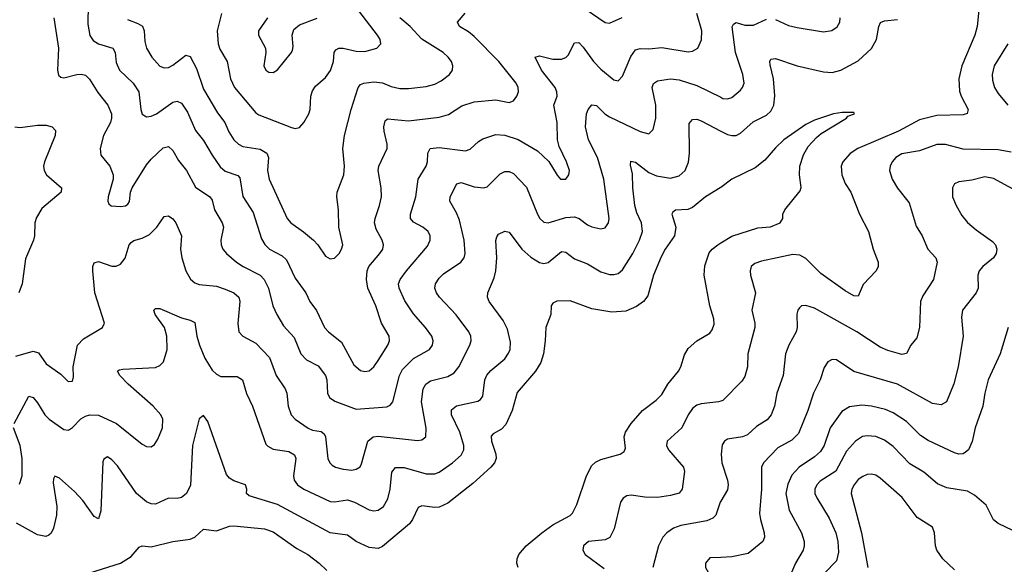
# Model space of a CAD drawing. Header units: inches. Extents: x 990586 to 1117858, y 769490 to 892071.
# Tile 44 of 248: x 1026788 to 1031299, y 861645 to 864141. Entities that reach past the tile are written whole.
import ezdxf

# ---------------------------------------------------------------- set-up
doc = ezdxf.new("R2010")
doc.units = ezdxf.units.IN
doc.header["$MEASUREMENT"] = 0
doc.layers.add('B0826', color=7, linetype='Continuous')
doc.layers.add('B0836', color=7, linetype='Continuous')

msp = doc.modelspace()

# ---------------------------------------------------------------- linework, layer by layer
at = {"layer": 'B0826', "color": 6}
for points, elevation in [([(1027102.1, 864210), (1027101.2, 864121.2), (1027109.3, 864069.3), (1027125.5, 864045.5), (1027149.4, 864030), (1027215.5, 864010), (1027226, 863990), (1027230, 863944.7), (1027245.8, 863910), (1027308.2, 863850), (1027333.5, 863810), (1027343, 863730), (1027350, 863708.3), (1027370, 863695.9), (1027390, 863698.2), (1027415.3, 863710), (1027490, 863763.6), (1027510, 863768.2), (1027530, 863758.9), (1027557, 863717), (1027593.2, 863633.2), (1027630, 863587.7), (1027670, 863519.5), (1027707.2, 863467.2), (1027730, 863446.7), (1027787.7, 863427.7), (1027796.9, 863416.9), (1027810.8, 863330.8), (1027857.3, 863257.3), (1027896.5, 863136.5), (1027910.8, 863110.8), (1027932, 863090), (1027990, 863059.3), (1028010, 863040.9), (1028050, 862957), (1028099.4, 862890), (1028117.5, 862850), (1028147.9, 862807.9), (1028185.1, 862730), (1028202.5, 862710), (1028262.7, 862662.7), (1028319.1, 862559.1), (1028350, 862533.5), (1028370, 862528.3), (1028390, 862532.4), (1028410, 862549.5), (1028430, 862579.2), (1028474.7, 862650), (1028482, 862670), (1028480.2, 862690), (1028445.1, 862750), (1028420.3, 862830), (1028383.9, 862910), (1028376.5, 862950), (1028379.8, 862990), (1028387.3, 863010), (1028438.5, 863070), (1028451.6, 863090), (1028455.6, 863110), (1028449.4, 863130), (1028421.1, 863181.1), (1028414.2, 863210), (1028416.1, 863230), (1028437.1, 863290), (1028445.8, 863330), (1028444.8, 863370), (1028431.2, 863450), (1028433.2, 863470), (1028471.9, 863550), (1028472.4, 863570), (1028457.8, 863630), (1028456.6, 863650), (1028462.9, 863677.1), (1028473.9, 863686.1), (1028570, 863677.6), (1028710, 863694.6), (1028752.9, 863707.1), (1028813.9, 863746.1), (1028870, 863765), (1028970, 863773.6), (1029030, 863762.1), (1029050.1, 863769.9), (1029065.2, 863790), (1029072.7, 863810), (1029072.1, 863830), (1029063.4, 863850), (1028982.6, 863950), (1028870, 864063.8), (1028844.9, 864084.9), (1028802.7, 864110), (1028793.9, 864130), (1028828.4, 864171.6)], 2800), ([(1027712.6, 864170), (1027693, 864090), (1027697.7, 864030), (1027705.7, 864005.7), (1027739.1, 863950), (1027754.3, 863870), (1027772.3, 863830), (1027870, 863714.7), (1027884.4, 863704.4), (1028032.9, 863647.1), (1028050, 863641.9), (1028070, 863647.5), (1028090, 863669.3), (1028112.7, 863710), (1028119.6, 863730), (1028122.8, 863790), (1028130, 863815.2), (1028144.1, 863835.9), (1028190, 863876), (1028211.9, 863908.1), (1028226.5, 863950), (1028229, 863991), (1028236.9, 864003.1), (1028249.6, 864010.4), (1028270, 864010.6), (1028330, 863996.3), (1028370, 863995.2), (1028425, 864010), (1028443, 864030), (1028439.6, 864050), (1028426.7, 864070), (1028306.8, 864226.8)], 3000), ([(1029350, 864210.8), (1029470, 864128.9), (1029490, 864124.7), (1029548.7, 864151.3)], 2800), ([(1026944.2, 864150), (1026965.4, 864010), (1026961.9, 863910), (1026966.4, 863886.4), (1026977.3, 863877.3), (1026990, 863874.4), (1027050, 863889.2), (1027070, 863891.2), (1027090, 863886.3), (1027108.8, 863868.8), (1027146.9, 863806.9), (1027191.6, 863750), (1027209.4, 863710), (1027209.7, 863690), (1027203.8, 863670), (1027172.5, 863610), (1027156.5, 863550), (1027160.5, 863520.5), (1027200.6, 863470), (1027216.8, 863430), (1027216, 863410), (1027193.2, 863330), (1027191.8, 863310), (1027197, 863297), (1027207.9, 863287.9), (1027250, 863284.2), (1027272.4, 863287.6), (1027284.1, 863295.9), (1027291.4, 863308.6), (1027296.4, 863350), (1027303.8, 863370), (1027370, 863475.7), (1027390, 863501.5), (1027445.7, 863554.3), (1027470, 863559.2), (1027490, 863541.9), (1027515.8, 863495.8), (1027552.7, 863450), (1027594.1, 863374.1), (1027659.8, 863330), (1027670, 863314.4), (1027681, 863270), (1027716.4, 863210), (1027721.8, 863190), (1027709.5, 863130), (1027710.9, 863110), (1027719.2, 863090), (1027735.1, 863070), (1027782.2, 863030), (1027811.6, 863010), (1027890, 862970.2), (1027908.4, 862950), (1027927.5, 862910), (1027947.6, 862830), (1027965.6, 862790), (1027997.5, 862737.5), (1028045.1, 862685.1), (1028076.2, 862610), (1028102, 862582), (1028155.3, 862555.3), (1028188.9, 862510), (1028194.6, 862490), (1028198.3, 862430), (1028207.9, 862410), (1028232.3, 862392.3), (1028330, 862356.3), (1028470, 862366.6), (1028485.3, 862374.7), (1028497.1, 862390), (1028528, 862510), (1028541.9, 862538.1), (1028591.6, 862588.4), (1028666, 862630), (1028680, 862650), (1028681.9, 862670), (1028675.8, 862690), (1028647.7, 862730), (1028593, 862793), (1028552.4, 862852.4), (1028526.1, 862910), (1028524.4, 862930), (1028531.8, 862950), (1028560.9, 862990), (1028656.9, 863103.1), (1028668.8, 863130), (1028668.4, 863150), (1028659.2, 863170), (1028635.3, 863190), (1028592.4, 863212.4), (1028579.2, 863230), (1028578.1, 863250), (1028602.8, 863330), (1028614.3, 863410), (1028649.8, 863470.2), (1028656.4, 863490), (1028658.2, 863530), (1028668.5, 863550), (1028710, 863554.9), (1028830, 863540.1), (1028852.4, 863547.6), (1028890, 863583.5), (1028910, 863594.8), (1028970, 863614.6), (1029010, 863612.2), (1029071.4, 863591.4), (1029159.7, 863539.7), (1029211.9, 863491.9), (1029250, 863428), (1029266.3, 863410), (1029290, 863409.8), (1029303.6, 863430), (1029306.7, 863450), (1029293.6, 863490), (1029260.1, 863560.1), (1029251.9, 863590), (1029250.5, 863670), (1029234.6, 863750), (1029250, 863790), (1029249, 863810), (1029240.6, 863830), (1029178.9, 863910), (1029150, 863970.1), (1029170, 863975.3), (1029230, 863960.3), (1029270, 863959.7), (1029290, 863967.8), (1029300.9, 863979.1), (1029330, 864035.5), (1029350, 864036.3), (1029370, 864015.4), (1029416.5, 863950), (1029450, 863915.1), (1029510, 863865.4), (1029530, 863861.5), (1029550, 863882.9), (1029587.8, 863972.2), (1029610, 864003.1), (1029630, 864009.5), (1029670, 864007.6), (1029730, 864013.6), (1029850, 863994.4), (1029870, 863996.2), (1029894.4, 864010), (1029911.8, 864048.2), (1029912.7, 864090), (1029890.4, 864170)], 2700), ([(1027281.5, 864141.5), (1027330, 864123.8), (1027351.1, 864111.1), (1027358.3, 864090), (1027361.6, 864041.6), (1027369.3, 864010), (1027393.4, 863970), (1027430, 863928.1), (1027450, 863919.7), (1027470, 863922.5), (1027490, 863932.4), (1027550, 863978.6), (1027570, 863973.1), (1027598, 863918), (1027630, 863822.2), (1027694.7, 863714.7), (1027727.6, 863670), (1027746.6, 863626.6), (1027769.9, 863589.9), (1027790, 863570.2), (1027810, 863559.6), (1027890, 863547.7), (1027921.2, 863530), (1027927.5, 863510), (1027924.3, 863450), (1027931, 863410), (1028013, 863230), (1028030.8, 863210), (1028089.2, 863169.2), (1028134.5, 863130), (1028153.6, 863110), (1028190, 863056.7), (1028210, 863044.7), (1028230, 863048.6), (1028251.2, 863070), (1028262.9, 863090), (1028268, 863110), (1028250.1, 863190), (1028249.4, 863270), (1028240.9, 863330), (1028242.6, 863350), (1028273, 863430), (1028275.6, 863470), (1028268.5, 863550), (1028275.9, 863610), (1028306.1, 863730), (1028338.4, 863830), (1028350, 863843.5), (1028364.5, 863850), (1028410, 863855.8), (1028450, 863851), (1028490, 863835), (1028530, 863826.4), (1028570, 863825), (1028650, 863834.6), (1028690, 863845.5), (1028719.5, 863860.5), (1028757.6, 863890), (1028770.4, 863910), (1028772.6, 863930), (1028766.5, 863950), (1028751.5, 863970), (1028728.8, 863990), (1028631.1, 864051.1), (1028576.4, 864110), (1028529.1, 864150)], 2900), ([(1027923.4, 864150), (1027883, 864090), (1027882.4, 864070), (1027914.4, 864010), (1027916.6, 863990), (1027906.5, 863930), (1027915.7, 863910), (1027930, 863899.9), (1027950, 863898.7), (1027970, 863912), (1028034, 863990), (1028038.6, 864001.4), (1028041.3, 864018.7), (1028036.1, 864070), (1028044, 864096), (1028070, 864117.1), (1028151.6, 864148.4)], 3100), ([(1026770, 862598.9), (1026850, 862622.7), (1026874.2, 862614.2), (1026910, 862564.6), (1026977.1, 862517.1), (1027010, 862483), (1027030, 862485), (1027035, 862505), (1027032.9, 862550), (1027053.8, 862650), (1027081.2, 862678.8), (1027168.2, 862730), (1027177.2, 862750), (1027133.3, 862890), (1027123.4, 862990), (1027123.6, 863010), (1027130, 863026.1), (1027150, 863032.2), (1027210, 863011.9), (1027230, 863012.1), (1027250, 863020.6), (1027272, 863048), (1027289.2, 863110), (1027299.3, 863120.7), (1027311.5, 863128.5), (1027350, 863139.2), (1027382.8, 863157.2), (1027416.7, 863190), (1027450, 863239.2), (1027470, 863242.3), (1027490, 863228.6), (1027503.5, 863210), (1027530.2, 863150.2), (1027525.4, 863090), (1027530.7, 863050), (1027549.9, 862990), (1027571.4, 862951.4), (1027590, 862935.4), (1027610, 862927.4), (1027690, 862919.1), (1027730, 862906.3), (1027769.8, 862889.8), (1027791.7, 862870), (1027797.1, 862850), (1027788.4, 862748.4), (1027792.3, 862710), (1027810.5, 862690), (1027870, 862659), (1027933.1, 862593.1), (1027963, 862510), (1028003.9, 862450), (1028012.8, 862430), (1028017.7, 862370), (1028031.3, 862330), (1028049.9, 862309.9), (1028110, 862268.3), (1028130, 862260.2), (1028170, 862253.7), (1028183.3, 862243.3), (1028188.8, 862228.8), (1028200.2, 862130), (1028209.1, 862110), (1028219.9, 862099.9), (1028235.7, 862090), (1028270, 862080.8), (1028310, 862077.2), (1028330, 862080.7), (1028347.5, 862092.5), (1028354.9, 862105.1), (1028383.5, 862210), (1028407.3, 862230), (1028430, 862232.1), (1028610, 862212.6), (1028630, 862215.6), (1028649.3, 862230), (1028651, 862269), (1028628.8, 862390), (1028637, 862450), (1028649.1, 862470.9), (1028670, 862486.3), (1028750, 862506.4), (1028777.9, 862522.1), (1028800, 862550), (1028850.7, 862650), (1028856.6, 862670), (1028854.5, 862690), (1028845.2, 862710), (1028788.4, 862788.4), (1028711.6, 862870), (1028697.7, 862890), (1028690.8, 862910), (1028693.6, 862930), (1028710, 862956.5), (1028730, 862976.1), (1028809.2, 863030), (1028823.9, 863050), (1028829.1, 863070), (1028824.3, 863130), (1028802.8, 863222.8), (1028790, 863255.5), (1028758.7, 863310), (1028760, 863330), (1028791.1, 863388.9), (1028810, 863394.6), (1028870, 863375.1), (1028913.8, 863370), (1028930, 863374.5), (1028990, 863434.6), (1029010, 863445.2), (1029030, 863445.1), (1029050, 863436), (1029110, 863374.3), (1029160, 863250), (1029170.5, 863230.5), (1029190, 863212.9), (1029210, 863209.9), (1029290, 863234), (1029330, 863237), (1029350.6, 863230.6), (1029390, 863200.2), (1029410, 863191.3), (1029450, 863183.3), (1029470, 863187.2), (1029486.2, 863210), (1029488, 863230), (1029464.6, 863410), (1029435, 863510), (1029394.4, 863590), (1029381, 863650), (1029385.6, 863710), (1029393, 863730), (1029409.2, 863750.8), (1029430, 863747.3), (1029469.2, 863709.2), (1029490, 863695.6), (1029630, 863629.4), (1029670, 863618.6), (1029690, 863637.3), (1029703.1, 863690), (1029703.1, 863750), (1029686.3, 863830), (1029691.6, 863848.4), (1029710, 863860.5), (1029770, 863870.8), (1029810, 863866.1), (1029890, 863839.7), (1030000, 863785.5)], 2600), ([(1026763.6, 862290), (1026830, 862415.1), (1026850, 862408.9), (1026870, 862385.4), (1026904.3, 862330), (1026923, 862310), (1026990, 862263.4), (1027010, 862260), (1027016.4, 862263.6), (1027030, 862272), (1027068.2, 862311.8), (1027090, 862324.7), (1027110, 862330.6), (1027150, 862329), (1027231.1, 862291.1), (1027350, 862196), (1027370, 862185.6), (1027390, 862184.1), (1027405.9, 862194.1), (1027421.8, 862218.2), (1027442.8, 862270), (1027443.5, 862310), (1027434.8, 862330), (1027400.2, 862370), (1027285.2, 862470), (1027247.1, 862510), (1027236.9, 862530), (1027243.8, 862536.2), (1027260.3, 862539.7), (1027410, 862547.1), (1027430, 862555.8), (1027446.7, 862573.3), (1027463.4, 862630), (1027463.1, 862690), (1027451, 862731), (1027408.8, 862790), (1027403.6, 862810), (1027410, 862817.3), (1027430, 862817.6), (1027530, 862774), (1027570, 862763.4), (1027590, 862753.2), (1027599.7, 862690), (1027611.3, 862650), (1027636, 862590), (1027670, 862534.7), (1027690, 862515.9), (1027710, 862506.6), (1027785.3, 862505.3), (1027809.2, 862490), (1027828.1, 862428.1), (1027854.8, 862370), (1027916.3, 862196.3), (1027925.8, 862185.8), (1027950, 862173.3), (1028021.8, 862161.8), (1028046.9, 862146.9), (1028053, 862130), (1028042.1, 862050), (1028046.1, 862030), (1028060.5, 862010), (1028090, 861989), (1028210, 861932.9), (1028230, 861931.4), (1028290, 861940.3), (1028321.8, 861930), (1028390, 861894.3), (1028410, 861890.2), (1028430, 861893.3), (1028454.4, 861910), (1028475.2, 861944.8), (1028485.9, 861990), (1028492.7, 862067.3), (1028510, 862089.1), (1028550, 862088.1), (1028650, 862060.2), (1028690, 862060), (1028710, 862068.1), (1028771.1, 862110), (1028810, 862144.8), (1028822.2, 862170), (1028822.5, 862190), (1028805.1, 862250), (1028765.8, 862330), (1028766.9, 862353.1), (1028790, 862372), (1028886.8, 862393.2), (1028899.1, 862400.9), (1028910, 862415), (1028918.5, 862490), (1028928.1, 862511.9), (1028946.3, 862533.7), (1029010, 862586.7), (1029027.9, 862612.1), (1029034.6, 862630), (1029037.1, 862662.9), (1029022.7, 862722.7), (1029002.4, 862762.4), (1028938.6, 862850), (1028931.6, 862870), (1028932.9, 862890), (1028961.3, 862958.7), (1028968.8, 862990), (1028974, 863050), (1028970.2, 863129.8), (1028973.7, 863146.3), (1028982, 863158), (1029010, 863171.5), (1029030, 863167), (1029088.7, 863088.7), (1029130, 863052.5), (1029170, 863028.6), (1029190, 863023.8), (1029210, 863027.7), (1029270, 863078), (1029290, 863075.4), (1029330, 863045.6), (1029390, 863022.7), (1029450, 862985.7), (1029490, 862973.6), (1029510, 862972.6), (1029530, 862977.9), (1029550, 862994.9), (1029596.9, 863070), (1029627.2, 863130), (1029641.2, 863170), (1029636.4, 863210), (1029615.6, 863255.6), (1029606, 863290), (1029596.6, 863370), (1029594.9, 863434.9), (1029586.3, 863473.7), (1029587.6, 863492.4), (1029610, 863488), (1029670, 863440.3), (1029705, 863425), (1029770, 863415.2), (1029810, 863425.6), (1029836.8, 863450), (1029852.3, 863487.7), (1029856.6, 863530), (1029855.2, 863664.8), (1029870, 863684.3), (1029890, 863684.7), (1029910, 863678), (1030000, 863630.7)], 2500), ([(1026766.6, 863650), (1026790, 863646.4), (1026870, 863657.4), (1026910, 863657.7), (1026937.1, 863650), (1026952.7, 863632.7), (1026950.9, 863610), (1026901.4, 863490), (1026897.3, 863470), (1026900, 863450), (1026911.1, 863430), (1026980.1, 863370), (1026977.7, 863350), (1026890, 863275.5), (1026865.2, 863234.8), (1026858.2, 863210), (1026856.8, 863150), (1026852, 863130), (1026814.4, 863045.6), (1026799.5, 862930), (1026784.7, 862890)], 2600), ([(1030000, 863371.9), (1029997.4, 863370), (1029930, 863329.2), (1029870, 863280.7), (1029848.7, 863271.3), (1029792.1, 863267.9), (1029780.5, 863259.5), (1029775.6, 863250), (1029793.6, 863190), (1029788, 863150), (1029745, 863090), (1029726.2, 863053.8), (1029691.7, 862970), (1029665.2, 862874.8), (1029645.4, 862850), (1029613.3, 862826.7), (1029565.1, 862805.1), (1029500.4, 862800.4), (1029410, 862815.3), (1029310, 862852), (1029249.5, 862850.5), (1029230, 862841.9), (1029223.4, 862830), (1029221.7, 862790), (1029198, 862730), (1029196, 862670), (1029187.7, 862610), (1029176, 862570), (1029151.2, 862530), (1029067.8, 862432.2), (1029044.8, 862350), (1029014.8, 862285.2), (1028994.9, 862265.1), (1028956.7, 862243.3), (1028948.3, 862231.7), (1028949.4, 862210), (1028970.1, 862150), (1028971.1, 862130), (1028963.7, 862110), (1028946.9, 862090), (1028863.9, 862016.1), (1028750, 861926), (1028710, 861907.7), (1028690, 861905.3), (1028630, 861912.5), (1028614.1, 861905.9), (1028588.2, 861850), (1028574.1, 861830), (1028450, 861727.2), (1028430, 861718.2), (1028390, 861722.6), (1028330, 861749.7), (1028290, 861778.5), (1028210, 861789.9), (1027970, 861919.5), (1027839.2, 861959.2), (1027827.7, 861970), (1027829.6, 861990), (1027823.2, 862010), (1027770, 862027.9), (1027750, 862039.9), (1027736.3, 862056.3), (1027650, 862300.1), (1027630, 862327.5), (1027610, 862312), (1027580.5, 862190), (1027571.5, 862008.5), (1027552.7, 861970), (1027530, 861951.8), (1027510, 861946.9), (1027470, 861947.5), (1027410, 861921.1), (1027390, 861922.2), (1027370, 861931), (1027322.8, 861970), (1027236.6, 862096.6), (1027210, 862124.2), (1027190, 862137), (1027173.2, 862126.8), (1027170, 862114.9), (1027160.4, 861890), (1027150, 861852.8), (1027130, 861864.3), (1027077.8, 861937.8), (1027039.1, 861979.1), (1026970, 862039.6), (1026950, 862048.7), (1026942.6, 862037.4), (1026941, 862019), (1026958.7, 861910), (1026957.1, 861870), (1026943.5, 861810), (1026932.4, 861787.6), (1026921.6, 861778.4), (1026908.1, 861771.9), (1026870, 861779.8), (1026773.4, 861833.4)], 2400), ([(1029071.5, 861630), (1029066.4, 861650), (1029067.5, 861670), (1029075.6, 861690), (1029108.5, 861730), (1029180, 861790), (1029230, 861826.2), (1029310, 861868.1), (1029320.8, 861879.2), (1029341.3, 861918.7), (1029384.3, 862050), (1029410, 862097.4), (1029426.3, 862113.7), (1029450, 862125.9), (1029539.8, 862150), (1029557.9, 862162.1), (1029562.8, 862177.2), (1029557, 862230), (1029563.2, 862250), (1029589.6, 862290), (1029641.6, 862350), (1029703.3, 862396.7), (1029730, 862423), (1029757.3, 862470), (1029806.3, 862530), (1029817.1, 862550), (1029834.2, 862605.8), (1029850, 862634.7), (1029889.6, 862670), (1029950, 862704.8), (1029960.8, 862719.2), (1029970, 862746.3), (1029968.8, 862770), (1029950, 862830), (1029923.1, 862970), (1029926.5, 863013.5), (1029947.5, 863072.5), (1029960.9, 863090), (1029985.9, 863110), (1030000, 863118.4)], 2400), ([(1030000, 862392.3), (1029990, 862389), (1029910, 862381), (1029890, 862373.7), (1029870, 862359.5), (1029850, 862330.6), (1029822, 862270), (1029754.3, 862210), (1029751.9, 862190), (1029760, 862170), (1029829.6, 862089.6), (1029833.8, 862070), (1029822.8, 861990), (1029810, 861971.7), (1029770, 861960.2), (1029710, 861952), (1029652.6, 861952.6), (1029590, 861962.6), (1029570, 861959.2), (1029552.5, 861947.5), (1029541.1, 861930), (1029511.8, 861808.2), (1029491.7, 861768.3), (1029470, 861757.3), (1029393.8, 861750), (1029371, 861730), (1029367.7, 861710), (1029379.4, 861690), (1029465.8, 861625.8)], 2500), ([(1026787.1, 862012.9), (1026799.3, 862050), (1026800.4, 862130), (1026790.1, 862190.1), (1026760.4, 862270)], 2500), ([(1030000, 861935), (1029997.1, 861930), (1029977.1, 861870), (1029963.6, 861856.4), (1029935.4, 861844.6), (1029816.6, 861823.4), (1029783.5, 861810), (1029753.3, 861790), (1029734.2, 861770), (1029714.1, 861730), (1029689.1, 861630)], 2600), ([(1027110, 861605.6), (1027250, 861651.1), (1027299.5, 861680.5), (1027335.6, 861724.4), (1027350, 861729.5), (1027390, 861725.9), (1027489.2, 861749.2), (1027570, 861759.8), (1027590.4, 861769.6), (1027630, 861806.5), (1027690, 861798.9), (1027750, 861819.8), (1027770, 861822.2), (1027910, 861807.9), (1027950, 861793.6), (1028057.8, 861717.8), (1028108.4, 861690), (1028160.2, 861650), (1028196.1, 861616.1)], 2300), ([(1030000, 861676.9), (1029950, 861674.1), (1029929.4, 861650.6), (1029930.1, 861630), (1029966.3, 861566.3), (1030000, 861472)], 2700)]:
    msp.add_lwpolyline(points, dxfattribs=dict(at, elevation=elevation))
at = {"layer": 'B0836', "color": 6}
for points, elevation in [([(1031185.9, 864230), (1031173.9, 864110), (1031164.1, 864070), (1031103.7, 863930), (1031089.7, 863869.7), (1031093.6, 863813.6), (1031100.9, 863790), (1031133.2, 863730), (1031128.4, 863711.6), (1031110, 863705.4), (1030990, 863701.3), (1030910, 863681.4), (1030814.8, 863630), (1030628.3, 863550), (1030592.6, 863527.4), (1030559.8, 863490), (1030552, 863470), (1030553.8, 863430), (1030570, 863391), (1030595.5, 863350), (1030635.3, 863250), (1030676.8, 863170), (1030698.6, 863090), (1030720.8, 863030), (1030721.3, 863010), (1030711.9, 862990), (1030652.8, 862927.2), (1030630, 862873.7), (1030610, 862874.9), (1030570, 862897.8), (1030457.8, 862977.8), (1030390, 863046), (1030362.4, 863062.4), (1030330, 863065.7), (1030186.3, 863033.7), (1030156.5, 863023.5), (1030139.3, 863010), (1030134.3, 862990), (1030136.4, 862970), (1030159.5, 862890), (1030142.8, 862810), (1030155.7, 862750), (1030155.5, 862730), (1030124, 862610), (1030122.7, 862550), (1030110, 862505.1), (1030095.8, 862484.2), (1030010, 862395.5), (1030000, 862392.3)], 2500), ([(1030000, 863785.5), (1030010, 863780.6), (1030030, 863778.1), (1030050, 863783.9), (1030090, 863817.4), (1030100.2, 863830), (1030107.2, 863850), (1030101.1, 863890), (1030067.8, 863990), (1030051.5, 864108.5), (1030058.8, 864121.2), (1030070, 864127.5), (1030110, 864115.3), (1030150, 864116.3), (1030210, 864143.1)], 2600), ([(1030000, 863630.7), (1030030, 863615), (1030050, 863609.9), (1030070, 863611), (1030090, 863621.2), (1030147.6, 863672.4), (1030210, 863703), (1030230, 863722.1), (1030243.2, 863750), (1030247.3, 863792.7), (1030242.1, 863870), (1030225.7, 863934.3), (1030224.6, 863950), (1030230, 863960.4), (1030250, 863962.9), (1030350, 863930), (1030470, 863901.9), (1030510, 863899.1), (1030550, 863909), (1030630, 863952.2), (1030690, 864009.4), (1030713.2, 864050), (1030723.6, 864110), (1030731.9, 864128.1), (1030750, 864135.9), (1030810, 864141.3)], 2500), ([(1030250, 864142.7), (1030310, 864114.7), (1030350, 864105.3), (1030470, 864085.1), (1030508.6, 864091.4), (1030532.4, 864107.6), (1030545.4, 864130), (1030547, 864150)], 2600), ([(1031315.2, 864030), (1031252.6, 863930), (1031242.6, 863890), (1031244, 863863.9), (1031253.4, 863830), (1031270, 863803.1), (1031315, 863750)], 2600), ([(1030000, 863118.4), (1030050, 863148.3), (1030170, 863186.5), (1030227.9, 863192.1), (1030272.1, 863210), (1030283.5, 863230), (1030283.5, 863250), (1030293.4, 863270), (1030363.3, 863356.7), (1030368.5, 863371.5), (1030361.1, 863430), (1030362.6, 863470), (1030378.7, 863521.3), (1030400.7, 863559.3), (1030438.2, 863601.8), (1030460.2, 863619.8), (1030576.3, 863690), (1030581.6, 863698.4), (1030612.2, 863710), (1030610, 863716.3), (1030556.3, 863716.3), (1030515.8, 863710), (1030430, 863680.8), (1030390, 863661.3), (1030289.3, 863590), (1030250, 863553.8), (1030202.1, 863497.9), (1030157.1, 863462.9), (1030050.6, 863410), (1030000, 863371.9)], 2400), ([(1031330, 863534.3), (1031270, 863544.1), (1031110, 863547.8), (1031030, 863569), (1030990, 863569.7), (1030910, 863540.8), (1030830, 863526.3), (1030802.2, 863510), (1030784.7, 863490), (1030775.2, 863470), (1030772.5, 863450), (1030784.6, 863410), (1030809.5, 863369.5), (1030862.5, 863302.5), (1030895.1, 863195.1), (1030922.8, 863150), (1030949, 863090), (1030984.8, 863050), (1030991.7, 863030), (1030974.8, 862950), (1030925.2, 862874.8), (1030914.9, 862850), (1030909.5, 862730.5), (1030897.5, 862682.5), (1030870.6, 862649.4), (1030850, 862610.8), (1030830, 862607.3), (1030807.7, 862612.3), (1030764.7, 862624.7), (1030730, 862640.4), (1030623.6, 862710), (1030430, 862818.6), (1030390, 862831.6), (1030370, 862829.1), (1030360.1, 862819.9), (1030352.9, 862810), (1030348.8, 862791.2), (1030349.3, 862730), (1030344.7, 862710), (1030311.1, 862648.9), (1030295.7, 862610), (1030286, 862510), (1030257.4, 862430), (1030246.4, 862370), (1030230.6, 862329.4), (1030213, 862307), (1030163.6, 862276.4), (1030121.6, 862238.4), (1030100.2, 862230), (1030030, 862218.7), (1030017.1, 862210), (1030006.9, 862193.1), (1030001.6, 862150), (1030004.5, 862110), (1030031.2, 862031.2), (1030033.9, 862010), (1030030, 861986.7), (1030000, 861935)], 2600), ([(1031390, 863336.3), (1031250, 863412.9), (1031210, 863420.3), (1031150, 863405.5), (1031090, 863398.7), (1031070.8, 863389.2), (1031061.4, 863370), (1031061.5, 863330), (1031077.5, 863290), (1031104.4, 863244.4), (1031130, 863212.3), (1031170, 863177.7), (1031244.7, 863124.7), (1031257.7, 863110), (1031264.3, 863090), (1031261, 863070), (1031248.7, 863050), (1031199.8, 863010), (1031184, 862990), (1031177.3, 862970), (1031178.8, 862910), (1031170.1, 862890), (1031107.2, 862810), (1031102.5, 862777.5), (1031110.2, 862690), (1031087.4, 862550), (1031067.5, 862472.5), (1031033.2, 862390), (1031010, 862375.8), (1030970, 862381.6), (1030810, 862471), (1030610, 862528.2), (1030530, 862582.8), (1030510, 862584.2), (1030490, 862573), (1030473.3, 862546.7), (1030454.7, 862490), (1030424.3, 862430), (1030398, 862350), (1030355.5, 862244.5), (1030325.9, 862214.1), (1030261.8, 862178.2), (1030196.2, 862110), (1030185.8, 862090), (1030186.2, 861990), (1030177.9, 861877.9), (1030181.5, 861850), (1030199.4, 861790), (1030200, 861770), (1030192.5, 861750), (1030125.1, 861694.9), (1030050, 861679.8), (1030000, 861676.9)], 2700), ([(1031316.6, 862730), (1031280.2, 862610), (1031225.2, 862490), (1031209.6, 862430), (1031200.1, 862370), (1031165.4, 862270), (1031152.2, 862207.8), (1031134, 862170), (1031121.5, 862158.5), (1031110, 862152), (1031090, 862150.2), (1031070, 862155.8), (1030950, 862212), (1030914.9, 862234.9), (1030850, 862299.3), (1030790, 862339), (1030754, 862354), (1030690, 862370.6), (1030645.4, 862374.6), (1030590, 862367.4), (1030554.9, 862345.1), (1030500.8, 862270), (1030473.8, 862190), (1030457.3, 862162.7), (1030430, 862138), (1030358.7, 862090), (1030325.6, 862054.4), (1030307.4, 862012.6), (1030298.4, 861970), (1030313.5, 861893.5), (1030369.7, 861790), (1030381.2, 861750), (1030382.3, 861730), (1030378.1, 861710), (1030342, 861650), (1030310, 861576.2)], 2800), ([(1031370, 861784.5), (1031270, 861832.7), (1031248.9, 861848.9), (1031215.9, 861915.9), (1031162.1, 861962.1), (1031130, 861980.5), (1031035.8, 861995.8), (1030993.4, 862013.4), (1030930, 862068), (1030866, 862106), (1030790, 862184.8), (1030750, 862214.2), (1030710, 862230.3), (1030670, 862234.4), (1030649.9, 862230.1), (1030616.8, 862210), (1030576.4, 862163.6), (1030527.5, 862072.5), (1030454.6, 862025.4), (1030439.2, 862010), (1030430.3, 861990), (1030431.1, 861970), (1030439.2, 861950), (1030496.2, 861856.2), (1030526.7, 861790), (1030536, 861750), (1030539.4, 861700.6), (1030530, 861660.4), (1030474.8, 861605.2)], 2900), ([(1031070, 861619.1), (1031017.3, 861670), (1030989.7, 861710), (1030983.4, 861730), (1030979.7, 861790), (1030970, 861814.8), (1030899.6, 861859.6), (1030830.6, 861950.6), (1030730, 862040.6), (1030710, 862052.9), (1030690, 862058.3), (1030670, 862056.6), (1030650, 862048.3), (1030630, 862033.2), (1030610.6, 862010), (1030600.8, 861990), (1030597.6, 861970), (1030644.7, 861790), (1030673.6, 861630)], 3000)]:
    msp.add_lwpolyline(points, dxfattribs=dict(at, elevation=elevation))

doc.saveas('drawing.dxf')
